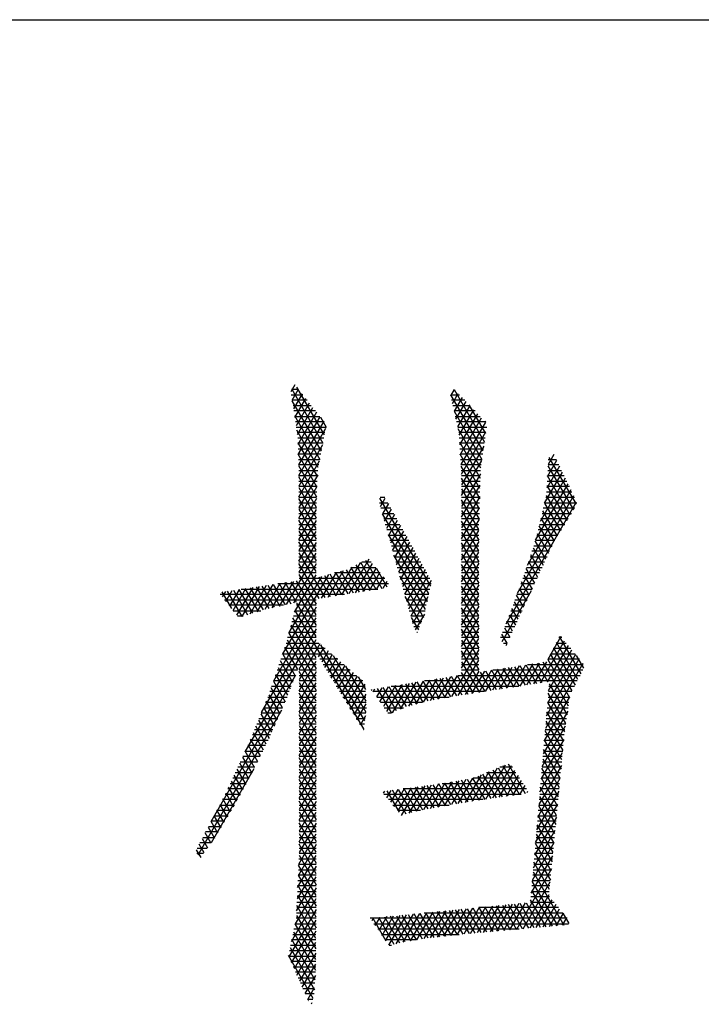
# Model space of a CAD drawing. Header units: millimetres. Extents: x 773 to 1664, y 340 to 970.
# Tile 50 of 60: x 1540 to 1550, y 956 to 970. Entities that reach past the tile are written whole.
import ezdxf

# ---------------------------------------------------------------- set-up
doc = ezdxf.new("R2010")
doc.units = ezdxf.units.MM
doc.header["$LTSCALE"] = 46.2
doc.layers.get('0').update_dxf_attribs({"linetype": 'CONTINUOUS'})
doc.layers.add('1', color=7, linetype='CONTINUOUS')

msp = doc.modelspace()

# ---------------------------------------------------------------- linework, layer by layer
at = {"linetype": 'Continuous'}
msp.add_line((772.801, 970.328), (1663.801, 970.328), dxfattribs=at)
at = {"layer": '1', "linetype": 'Continuous'}
for p, q in [((1544.207, 965.173), (1544.15, 965.075)), ((1544.624, 964.464), (1544.234, 965.138)), ((1544.156, 965.031), (1544.318, 965.031)), ((1544.259, 965.108), (1544.159, 965.108)), ((1544.162, 965.111), (1544.602, 964.349)), ((1544.168, 964.954), (1544.258, 965.109)), ((1544.308, 965.044), (1544.187, 964.833)), ((1546.457, 965.108), (1546.405, 965.018)), ((1546.407, 965.031), (1546.53, 965.031)), ((1546.865, 964.241), (1546.408, 965.033)), ((1546.43, 964.908), (1546.512, 965.05)), ((1546.453, 965.106), (1546.882, 964.363)), ((1546.457, 965.108), (1546.454, 965.108)), ((1546.567, 964.993), (1546.454, 964.798)), ((1544.378, 964.955), (1544.168, 964.955)), ((1544.58, 964.235), (1544.169, 964.946)), ((1544.18, 964.879), (1544.438, 964.879)), ((1544.205, 964.713), (1544.359, 964.98)), ((1544.41, 964.915), (1544.223, 964.592)), ((1546.603, 964.955), (1546.419, 964.955)), ((1546.436, 964.879), (1546.676, 964.879)), ((1546.479, 964.689), (1546.622, 964.936)), ((1546.676, 964.878), (1546.504, 964.579)), ((1546.9, 964.485), (1546.667, 964.888)), ((1544.498, 964.803), (1544.191, 964.803)), ((1544.201, 964.739), (1544.558, 964.12)), ((1544.203, 964.727), (1544.558, 964.727)), ((1544.242, 964.471), (1544.461, 964.851)), ((1544.511, 964.786), (1544.249, 964.331)), ((1544.253, 964.187), (1544.562, 964.722)), ((1544.566, 964.716), (1544.648, 964.574)), ((1546.749, 964.803), (1546.454, 964.803)), ((1546.454, 964.799), (1546.847, 964.119)), ((1546.471, 964.727), (1546.822, 964.727)), ((1546.523, 964.46), (1546.731, 964.821)), ((1546.786, 964.763), (1546.532, 964.323)), ((1544.618, 964.65), (1544.214, 964.65)), ((1544.613, 964.657), (1544.258, 964.042)), ((1546.893, 964.65), (1546.488, 964.65)), ((1546.54, 964.185), (1546.841, 964.706)), ((1546.895, 964.646), (1546.548, 964.047)), ((1546.889, 964.657), (1546.895, 964.645)), ((1544.226, 964.574), (1544.648, 964.574)), ((1544.536, 964.005), (1544.232, 964.532)), ((1544.631, 964.498), (1544.238, 964.498)), ((1544.26, 963.894), (1544.645, 964.561)), ((1546.505, 964.574), (1546.916, 964.574)), ((1546.829, 963.997), (1546.511, 964.549)), ((1546.902, 964.498), (1546.521, 964.498)), ((1546.557, 963.909), (1546.903, 964.509)), ((1544.246, 964.422), (1544.616, 964.422)), ((1544.248, 964.353), (1544.526, 963.871)), ((1544.601, 964.346), (1544.248, 964.346)), ((1544.598, 964.326), (1544.26, 963.742)), ((1546.526, 964.422), (1546.891, 964.422)), ((1546.529, 964.365), (1546.824, 963.855)), ((1546.88, 964.346), (1546.53, 964.346)), ((1546.874, 964.306), (1546.56, 963.761)), ((1544.251, 964.269), (1544.587, 964.269)), ((1544.572, 964.193), (1544.253, 964.193)), ((1544.518, 963.732), (1544.253, 964.192)), ((1546.535, 964.269), (1546.869, 964.269)), ((1546.819, 963.709), (1546.539, 964.194)), ((1546.858, 964.193), (1546.54, 964.193)), ((1547.861, 964.186), (1547.78, 964.046)), ((1544.255, 964.117), (1544.558, 964.117)), ((1544.543, 964.041), (1544.258, 964.041)), ((1544.258, 964.031), (1544.512, 963.59)), ((1544.261, 963.591), (1544.554, 964.098)), ((1546.544, 964.117), (1546.847, 964.117)), ((1546.836, 964.041), (1546.549, 964.041)), ((1546.55, 964.024), (1546.815, 963.564)), ((1546.56, 963.609), (1546.845, 964.102)), ((1547.943, 964.023), (1547.763, 963.711)), ((1547.772, 963.879), (1547.903, 964.106)), ((1547.779, 964.028), (1548.14, 963.405)), ((1547.934, 964.041), (1547.78, 964.041)), ((1547.784, 964.117), (1547.897, 964.117)), ((1548.181, 963.485), (1547.798, 964.148)), ((1544.26, 963.964), (1544.531, 963.964)), ((1544.527, 963.888), (1544.26, 963.888)), ((1544.528, 963.9), (1544.261, 963.439)), ((1546.553, 963.964), (1546.827, 963.964)), ((1546.824, 963.888), (1546.558, 963.888)), ((1546.825, 963.916), (1546.56, 963.456)), ((1547.73, 963.503), (1547.983, 963.94)), ((1548.094, 963.331), (1547.772, 963.889)), ((1548.007, 963.888), (1547.772, 963.888)), ((1547.776, 963.964), (1547.971, 963.964)), ((1544.51, 963.442), (1544.26, 963.874)), ((1544.26, 963.812), (1544.523, 963.812)), ((1546.811, 963.419), (1546.56, 963.854)), ((1546.56, 963.812), (1546.822, 963.812)), ((1546.56, 963.304), (1546.821, 963.756)), ((1547.604, 962.979), (1548.063, 963.773)), ((1548.023, 963.856), (1547.669, 963.243)), ((1547.765, 963.749), (1548.049, 963.257)), ((1547.768, 963.812), (1548.044, 963.812)), ((1544.519, 963.736), (1544.261, 963.736)), ((1544.261, 963.721), (1544.508, 963.293)), ((1544.261, 963.66), (1544.515, 963.66)), ((1544.262, 963.287), (1544.518, 963.731)), ((1546.82, 963.736), (1546.56, 963.736)), ((1546.56, 963.702), (1546.807, 963.273)), ((1546.56, 963.66), (1546.818, 963.66)), ((1547.347, 962.229), (1548.143, 963.607)), ((1548.103, 963.69), (1547.486, 962.622)), ((1548.003, 963.184), (1547.756, 963.611)), ((1547.76, 963.66), (1548.117, 963.66)), ((1548.081, 963.736), (1547.764, 963.736)), ((1544.512, 963.583), (1544.261, 963.583)), ((1544.506, 963.144), (1544.261, 963.568)), ((1544.261, 963.507), (1544.511, 963.507)), ((1544.512, 963.567), (1544.262, 963.136)), ((1545.399, 963.507), (1545.519, 963.507)), ((1545.402, 963.572), (1546.12, 962.329)), ((1545.476, 963.583), (1545.412, 963.583)), ((1545.414, 963.453), (1545.483, 963.572)), ((1545.526, 963.495), (1545.442, 963.35)), ((1546.816, 963.596), (1546.56, 963.152)), ((1546.816, 963.583), (1546.56, 963.583)), ((1546.803, 963.128), (1546.56, 963.55)), ((1546.56, 963.507), (1546.814, 963.507)), ((1548.177, 963.513), (1547.183, 961.792)), ((1547.731, 963.503), (1547.958, 963.11)), ((1547.732, 963.507), (1548.178, 963.507)), ((1548.154, 963.583), (1547.75, 963.583)), ((1544.51, 963.431), (1544.261, 963.431)), ((1544.262, 963.415), (1544.506, 962.991)), ((1544.262, 963.355), (1544.509, 963.355)), ((1544.263, 962.984), (1544.51, 963.411)), ((1545.561, 963.431), (1545.42, 963.431)), ((1545.441, 963.355), (1545.604, 963.355)), ((1546.096, 962.219), (1545.442, 963.352)), ((1545.471, 963.247), (1545.569, 963.417)), ((1545.612, 963.339), (1545.499, 963.144)), ((1546.56, 962.999), (1546.812, 963.436)), ((1546.812, 963.431), (1546.56, 963.431)), ((1546.56, 963.397), (1546.801, 962.979)), ((1546.56, 963.355), (1546.81, 963.355)), ((1547.695, 963.355), (1548.109, 963.355)), ((1547.912, 963.036), (1547.705, 963.395)), ((1548.156, 963.431), (1547.713, 963.431)), ((1544.508, 963.279), (1544.262, 963.279)), ((1544.506, 962.839), (1544.262, 963.261)), ((1544.262, 963.202), (1544.507, 963.202)), ((1544.507, 963.255), (1544.263, 962.833)), ((1545.646, 963.279), (1545.462, 963.279)), ((1545.483, 963.202), (1545.689, 963.202)), ((1545.528, 963.041), (1545.655, 963.262)), ((1546.807, 963.279), (1546.56, 963.279)), ((1546.807, 963.276), (1546.56, 962.847)), ((1546.801, 962.827), (1546.56, 963.245)), ((1546.56, 963.202), (1546.805, 963.202)), ((1547.659, 963.202), (1548.015, 963.202)), ((1548.062, 963.279), (1547.677, 963.279)), ((1547.679, 963.287), (1547.867, 962.963)), ((1544.506, 963.126), (1544.262, 963.126)), ((1544.263, 963.108), (1544.506, 962.686)), ((1544.263, 963.05), (1544.506, 963.05)), ((1544.264, 962.681), (1544.506, 963.1)), ((1545.731, 963.126), (1545.504, 963.126)), ((1545.523, 963.059), (1546.072, 962.108)), ((1545.525, 963.05), (1545.773, 963.05)), ((1545.699, 963.184), (1545.556, 962.938)), ((1545.585, 962.835), (1545.742, 963.107)), ((1546.803, 963.126), (1546.56, 963.126)), ((1546.56, 962.694), (1546.803, 963.116)), ((1546.56, 963.092), (1546.801, 962.675)), ((1546.56, 963.05), (1546.801, 963.05)), ((1547.622, 963.05), (1547.92, 963.05)), ((1547.628, 963.072), (1547.788, 962.794)), ((1547.968, 963.126), (1547.641, 963.126)), ((1547.827, 962.879), (1547.653, 963.18)), ((1544.506, 962.974), (1544.263, 962.974)), ((1544.506, 962.534), (1544.263, 962.955)), ((1544.506, 962.948), (1544.264, 962.529)), ((1545.816, 962.974), (1545.546, 962.974)), ((1545.785, 963.029), (1545.613, 962.732)), ((1545.642, 962.629), (1545.828, 962.952)), ((1546.801, 962.974), (1546.56, 962.974)), ((1546.801, 962.96), (1546.56, 962.542)), ((1546.801, 962.522), (1546.56, 962.94)), ((1547.749, 962.709), (1547.6, 962.967)), ((1547.873, 962.974), (1547.602, 962.974)), ((1544.086, 962.068), (1544.506, 962.795)), ((1544.263, 962.897), (1544.506, 962.897)), ((1544.506, 962.821), (1544.263, 962.821)), ((1544.263, 962.802), (1544.63, 962.167)), ((1545.568, 962.897), (1545.858, 962.897)), ((1545.901, 962.821), (1545.589, 962.821)), ((1545.871, 962.874), (1545.67, 962.526)), ((1545.699, 962.423), (1545.915, 962.796)), ((1546.56, 962.897), (1546.801, 962.897)), ((1546.801, 962.821), (1546.56, 962.821)), ((1546.56, 962.389), (1546.801, 962.807)), ((1546.56, 962.787), (1546.801, 962.37)), ((1547.671, 962.539), (1547.536, 962.773)), ((1547.801, 962.821), (1547.552, 962.821)), ((1547.568, 962.87), (1547.71, 962.624)), ((1547.577, 962.897), (1547.836, 962.897)), ((1544.506, 962.643), (1544.187, 962.09)), ((1544.264, 962.745), (1544.506, 962.745)), ((1544.506, 962.669), (1544.264, 962.669)), ((1544.549, 962.154), (1544.264, 962.648)), ((1544.87, 962.206), (1545.132, 962.66)), ((1545.248, 962.709), (1544.967, 962.221)), ((1545.064, 962.237), (1545.301, 962.647)), ((1545.354, 962.284), (1545.136, 962.662)), ((1545.282, 962.669), (1545.15, 962.669)), ((1545.204, 962.696), (1545.435, 962.297)), ((1546.048, 961.998), (1545.604, 962.767)), ((1545.61, 962.745), (1545.943, 962.745)), ((1545.986, 962.669), (1545.631, 962.669)), ((1545.958, 962.719), (1545.727, 962.32)), ((1545.756, 962.216), (1546.001, 962.641)), ((1546.56, 962.745), (1546.801, 962.745)), ((1546.801, 962.669), (1546.56, 962.669)), ((1546.801, 962.655), (1546.56, 962.237)), ((1546.801, 962.217), (1546.56, 962.635)), ((1547.73, 962.669), (1547.501, 962.669)), ((1547.504, 962.676), (1547.632, 962.455)), ((1547.527, 962.745), (1547.766, 962.745)), ((1544.032, 961.364), (1544.684, 962.494)), ((1544.201, 961.962), (1544.506, 962.49)), ((1544.264, 962.593), (1544.506, 962.593)), ((1544.506, 962.516), (1544.264, 962.516)), ((1544.264, 962.495), (1544.506, 962.077)), ((1544.788, 962.523), (1544.579, 962.159)), ((1544.676, 962.175), (1544.893, 962.551)), ((1544.871, 962.206), (1544.702, 962.499)), ((1545.412, 962.516), (1544.766, 962.516)), ((1545.008, 962.598), (1544.773, 962.19)), ((1544.778, 962.52), (1544.952, 962.219)), ((1545.032, 962.232), (1544.854, 962.541)), ((1544.93, 962.561), (1545.113, 962.245)), ((1544.998, 962.593), (1545.347, 962.593)), ((1545.193, 962.258), (1545, 962.594)), ((1545.068, 962.628), (1545.274, 962.271)), ((1545.353, 962.586), (1545.161, 962.253)), ((1545.258, 962.268), (1545.405, 962.524)), ((1545.511, 962.317), (1545.363, 962.574)), ((1545.652, 962.593), (1546.028, 962.593)), ((1546.07, 962.516), (1545.673, 962.516)), ((1546.044, 962.564), (1545.784, 962.113)), ((1546.56, 962.593), (1546.801, 962.593)), ((1546.801, 962.516), (1546.56, 962.516)), ((1546.56, 962.085), (1546.801, 962.502)), ((1547.66, 962.516), (1547.45, 962.516)), ((1547.593, 962.37), (1547.472, 962.579)), ((1547.476, 962.593), (1547.695, 962.593)), ((1543.676, 961.968), (1543.899, 962.354)), ((1543.995, 962.368), (1543.783, 962)), ((1543.884, 962.024), (1544.092, 962.383)), ((1544.073, 962.065), (1543.905, 962.355)), ((1545.527, 962.364), (1543.966, 962.364)), ((1544.188, 962.397), (1543.985, 962.046)), ((1543.986, 962.367), (1544.151, 962.082)), ((1544.229, 962.099), (1544.067, 962.379)), ((1544.58, 962.466), (1544.123, 961.674)), ((1544.149, 962.391), (1544.506, 961.772)), ((1544.506, 961.924), (1544.23, 962.403)), ((1544.265, 962.44), (1545.476, 962.44)), ((1544.71, 962.18), (1544.55, 962.458)), ((1544.626, 962.478), (1544.791, 962.193)), ((1545.458, 962.462), (1545.355, 962.284)), ((1545.452, 962.3), (1545.509, 962.398)), ((1545.685, 962.474), (1546.022, 961.889)), ((1545.694, 962.44), (1546.113, 962.44)), ((1546.128, 962.364), (1545.715, 962.364)), ((1545.813, 962.01), (1546.087, 962.486)), ((1546.131, 962.408), (1545.841, 961.907)), ((1546.56, 962.483), (1546.801, 962.065)), ((1546.56, 962.44), (1546.801, 962.44)), ((1546.801, 962.364), (1546.56, 962.364)), ((1547.59, 962.364), (1547.396, 962.364)), ((1547.515, 962.2), (1547.405, 962.39)), ((1547.423, 962.44), (1547.625, 962.44)), ((1547.439, 962.484), (1547.554, 962.285)), ((1543.175, 962.247), (1543.311, 962.012)), ((1543.226, 962.255), (1543.181, 962.177)), ((1543.232, 962.113), (1543.322, 962.269)), ((1543.463, 961.902), (1543.257, 962.259)), ((1543.418, 962.283), (1543.283, 962.048)), ((1543.334, 961.984), (1543.514, 962.297)), ((1543.338, 962.271), (1543.537, 961.925)), ((1543.611, 962.312), (1543.384, 961.92)), ((1543.612, 961.948), (1543.419, 962.283)), ((1543.45, 962.288), (1545.379, 962.288)), ((1543.462, 961.902), (1543.707, 962.326)), ((1543.5, 962.295), (1543.687, 961.971)), ((1543.803, 962.34), (1543.569, 961.935)), ((1543.762, 961.994), (1543.581, 962.307)), ((1543.662, 962.319), (1543.838, 962.014)), ((1543.917, 962.031), (1543.743, 962.331)), ((1543.824, 962.343), (1543.995, 962.048)), ((1545.736, 962.288), (1546.111, 962.288)), ((1546.801, 962.35), (1546.56, 961.932)), ((1546.801, 961.912), (1546.56, 962.33)), ((1546.56, 962.288), (1546.801, 962.288)), ((1547.13, 961.548), (1547.547, 962.27)), ((1547.368, 962.288), (1547.555, 962.288)), ((1547.371, 962.296), (1547.476, 962.116)), ((1544.905, 962.212), (1543.153, 962.212)), ((1543.214, 962.135), (1544.506, 962.135)), ((1544.506, 961.619), (1544.235, 962.088)), ((1546.095, 962.212), (1545.757, 962.212)), ((1545.986, 961.8), (1545.765, 962.182)), ((1545.778, 962.135), (1546.078, 962.135)), ((1545.87, 961.804), (1546.088, 962.183)), ((1546.801, 962.212), (1546.56, 962.212)), ((1546.56, 961.78), (1546.801, 962.198)), ((1546.56, 962.178), (1546.801, 961.76)), ((1546.56, 962.135), (1546.801, 962.135)), ((1547.304, 962.108), (1547.398, 961.946)), ((1547.313, 962.135), (1547.485, 962.135)), ((1547.437, 962.031), (1547.337, 962.202)), ((1547.52, 962.212), (1547.341, 962.212)), ((1544.047, 962.059), (1543.274, 962.059)), ((1543.334, 961.983), (1543.727, 961.983)), ((1544.506, 962.033), (1543.903, 960.988)), ((1544.207, 961.985), (1545.178, 960.304)), ((1544.207, 961.983), (1544.506, 961.983)), ((1544.506, 962.059), (1544.227, 962.059)), ((1546.061, 962.059), (1545.799, 962.059)), ((1545.82, 961.983), (1546.044, 961.983)), ((1546.034, 961.936), (1545.905, 961.713)), ((1546.801, 962.059), (1546.56, 962.059)), ((1546.801, 962.045), (1546.56, 961.627)), ((1546.801, 961.608), (1546.56, 962.025)), ((1546.56, 961.983), (1546.801, 961.983)), ((1547.256, 961.983), (1547.414, 961.983)), ((1547.358, 961.861), (1547.269, 962.016)), ((1547.45, 962.059), (1547.286, 962.059)), ((1543.477, 961.907), (1543.395, 961.907)), ((1543.734, 960.544), (1544.506, 961.881)), ((1544.165, 961.83), (1544.506, 961.83)), ((1544.506, 961.315), (1544.179, 961.881)), ((1544.506, 961.907), (1544.186, 961.907)), ((1546.027, 961.907), (1545.841, 961.907)), ((1545.846, 961.889), (1545.949, 961.711)), ((1545.862, 961.83), (1545.998, 961.83)), ((1546.801, 961.907), (1546.56, 961.907)), ((1546.56, 961.475), (1546.801, 961.893)), ((1546.56, 961.873), (1546.801, 961.455)), ((1546.56, 961.83), (1546.801, 961.83)), ((1547.198, 961.83), (1547.344, 961.83)), ((1547.28, 961.692), (1547.199, 961.833)), ((1547.379, 961.907), (1547.227, 961.907)), ((1547.234, 961.925), (1547.319, 961.777)), ((1544.506, 961.728), (1543.502, 959.989)), ((1544.506, 961.01), (1544.123, 961.674)), ((1544.124, 961.678), (1544.506, 961.678)), ((1544.506, 961.754), (1544.144, 961.754)), ((1544.151, 961.777), (1544.506, 961.162)), ((1545.967, 961.754), (1545.884, 961.754)), ((1545.93, 961.678), (1545.936, 961.678)), ((1546.801, 961.754), (1546.56, 961.754)), ((1546.801, 961.74), (1546.56, 961.322)), ((1546.801, 961.303), (1546.56, 961.721)), ((1546.56, 961.678), (1546.801, 961.678)), ((1547.139, 961.678), (1547.274, 961.678)), ((1547.163, 961.742), (1547.241, 961.607)), ((1547.309, 961.754), (1547.168, 961.754)), ((1544.082, 961.526), (1544.546, 961.526)), ((1544.095, 961.57), (1544.506, 960.857)), ((1544.506, 961.602), (1544.103, 961.602)), ((1544.265, 961.158), (1544.506, 961.576)), ((1546.801, 961.602), (1546.56, 961.602)), ((1546.56, 961.17), (1546.801, 961.588)), ((1546.56, 961.568), (1546.801, 961.15)), ((1546.56, 961.526), (1546.801, 961.526)), ((1547.239, 961.602), (1547.109, 961.602)), ((1547.202, 961.522), (1547.128, 961.65)), ((1547.15, 961.526), (1547.204, 961.526)), ((1547.673, 960.964), (1548.014, 961.555)), ((1547.962, 961.618), (1547.775, 961.294)), ((1547.893, 961.526), (1548.038, 961.526)), ((1548.202, 961.009), (1547.898, 961.536)), ((1547.976, 961.602), (1547.931, 961.602)), ((1547.939, 961.617), (1548.244, 961.09)), ((1544.635, 961.449), (1544.061, 961.449)), ((1544.247, 961.153), (1544.066, 961.466)), ((1544.559, 961.515), (1544.265, 961.006)), ((1544.539, 961.329), (1544.618, 961.464)), ((1545.194, 960.428), (1544.574, 961.502)), ((1544.676, 961.414), (1544.585, 961.255)), ((1546.801, 961.435), (1546.416, 960.769)), ((1546.801, 961.449), (1546.56, 961.449)), ((1546.891, 960.842), (1546.56, 961.416)), ((1547.199, 961.515), (1547.183, 961.488)), ((1548.066, 961.492), (1547.769, 960.979)), ((1547.788, 960.858), (1548.117, 961.429)), ((1548.101, 961.449), (1547.854, 961.449)), ((1547.857, 961.455), (1548.161, 960.929)), ((1544.177, 960.97), (1544.001, 961.275)), ((1544.506, 961.297), (1544.009, 961.297)), ((1544.034, 961.37), (1544.212, 961.062)), ((1544.035, 961.373), (1544.506, 961.373)), ((1544.265, 960.853), (1544.506, 961.271)), ((1544.512, 961.373), (1544.723, 961.373)), ((1544.812, 961.297), (1544.559, 961.297)), ((1544.63, 961.181), (1544.735, 961.363)), ((1544.794, 961.312), (1544.675, 961.107)), ((1544.72, 961.032), (1544.853, 961.262)), ((1544.749, 961.351), (1545.21, 960.552)), ((1546.513, 960.784), (1546.801, 961.283)), ((1546.56, 961.373), (1546.801, 961.373)), ((1546.801, 961.297), (1546.56, 961.297)), ((1546.56, 961.263), (1546.81, 960.83)), ((1547.479, 960.934), (1547.66, 961.247)), ((1547.757, 961.262), (1547.576, 960.949)), ((1547.628, 961.242), (1547.779, 960.98)), ((1548.067, 960.634), (1547.709, 961.255)), ((1547.757, 960.5), (1548.221, 961.303)), ((1548.169, 961.366), (1547.772, 960.679)), ((1547.775, 961.293), (1548.085, 960.755)), ((1548.225, 961.297), (1547.777, 961.297)), ((1547.815, 961.373), (1548.163, 961.373)), ((1548.119, 960.849), (1547.816, 961.374)), ((1548.285, 961.171), (1548.181, 961.352)), ((1544.244, 961.145), (1543.956, 961.145)), ((1543.968, 961.179), (1544.141, 960.879)), ((1543.982, 961.221), (1544.506, 961.221)), ((1544.506, 961.145), (1544.265, 961.145)), ((1544.506, 960.705), (1544.265, 961.123)), ((1544.506, 961.119), (1544.265, 960.701)), ((1544.605, 961.221), (1544.9, 961.221)), ((1544.988, 961.145), (1544.652, 961.145)), ((1544.911, 961.211), (1544.765, 960.958)), ((1544.811, 960.884), (1544.97, 961.16)), ((1545.029, 961.11), (1544.856, 960.81)), ((1545.211, 960.703), (1544.924, 961.2)), ((1546.56, 961.221), (1546.801, 961.221)), ((1546.801, 961.145), (1546.56, 961.145)), ((1546.729, 960.817), (1546.56, 961.111)), ((1546.801, 961.131), (1546.609, 960.799)), ((1546.706, 960.814), (1546.887, 961.127)), ((1546.983, 961.142), (1546.803, 960.829)), ((1546.82, 961.117), (1546.971, 960.855)), ((1546.899, 960.844), (1547.08, 961.157)), ((1547.052, 960.867), (1546.901, 961.129)), ((1546.982, 961.142), (1547.133, 960.88)), ((1547.177, 961.172), (1546.996, 960.859)), ((1548.272, 961.145), (1547, 961.145)), ((1547.214, 960.893), (1547.063, 961.154)), ((1547.093, 960.874), (1547.274, 961.187)), ((1547.143, 961.167), (1547.295, 960.905)), ((1547.37, 961.202), (1547.189, 960.889)), ((1547.375, 960.918), (1547.224, 961.179)), ((1547.286, 960.904), (1547.467, 961.217)), ((1547.305, 961.192), (1547.456, 960.93)), ((1547.564, 961.232), (1547.383, 960.919)), ((1547.537, 960.943), (1547.386, 961.204)), ((1547.466, 961.217), (1547.618, 960.955)), ((1547.49, 961.221), (1548.278, 961.221)), ((1547.698, 960.968), (1547.547, 961.23)), ((1548.27, 961.236), (1547.742, 960.321)), ((1543.024, 959.008), (1544.218, 961.078)), ((1543.903, 960.988), (1544.07, 960.697)), ((1544.185, 960.992), (1543.904, 960.992)), ((1543.93, 961.068), (1544.215, 961.068)), ((1544.106, 960.788), (1543.935, 961.084)), ((1544.265, 961.068), (1544.506, 961.068)), ((1544.506, 960.992), (1544.265, 960.992)), ((1544.265, 960.97), (1544.506, 960.552)), ((1544.265, 960.548), (1544.506, 960.966)), ((1544.698, 961.068), (1545.077, 961.068)), ((1545.165, 960.992), (1544.745, 960.992)), ((1544.901, 960.736), (1545.088, 961.059)), ((1545.146, 961.008), (1544.946, 960.662)), ((1545.1, 961.049), (1545.202, 960.871)), ((1545.698, 960.592), (1545.918, 960.973)), ((1546.015, 960.988), (1545.811, 960.636)), ((1545.853, 960.963), (1546.011, 960.689)), ((1545.915, 960.663), (1546.112, 961.004)), ((1546.088, 960.709), (1545.934, 960.976)), ((1546.014, 960.988), (1546.167, 960.725)), ((1546.209, 961.02), (1546.019, 960.691)), ((1548.193, 960.992), (1546.038, 960.992)), ((1546.246, 960.739), (1546.095, 961.001)), ((1546.122, 960.716), (1546.306, 961.035)), ((1546.175, 961.014), (1546.326, 960.754)), ((1546.403, 961.051), (1546.22, 960.735)), ((1546.406, 960.767), (1546.256, 961.027)), ((1546.319, 960.753), (1546.5, 961.067)), ((1546.336, 961.04), (1546.487, 960.78)), ((1546.568, 960.792), (1546.417, 961.053)), ((1546.497, 961.066), (1546.648, 960.805)), ((1546.51, 961.068), (1548.233, 961.068)), ((1544.126, 960.84), (1543.852, 960.84)), ((1544.032, 960.611), (1543.87, 960.892)), ((1543.878, 960.916), (1544.156, 960.916)), ((1544.265, 960.916), (1544.506, 960.916)), ((1544.506, 960.84), (1544.265, 960.84)), ((1544.791, 960.916), (1545.2, 960.916)), ((1545.204, 960.84), (1544.838, 960.84)), ((1544.992, 960.588), (1545.198, 960.946)), ((1545.299, 960.856), (1545.29, 960.872)), ((1546.874, 960.84), (1545.31, 960.84)), ((1545.312, 960.837), (1545.336, 960.879)), ((1545.433, 960.895), (1545.359, 960.767)), ((1545.37, 960.885), (1545.571, 960.536)), ((1545.407, 960.698), (1545.53, 960.91)), ((1545.642, 960.567), (1545.451, 960.898)), ((1545.627, 960.926), (1545.455, 960.628)), ((1545.502, 960.558), (1545.724, 960.942)), ((1545.531, 960.911), (1545.712, 960.598)), ((1545.565, 960.916), (1547.365, 960.916)), ((1545.821, 960.957), (1545.58, 960.54)), ((1545.782, 960.628), (1545.612, 960.924)), ((1545.692, 960.937), (1545.859, 960.648)), ((1545.935, 960.669), (1545.773, 960.95)), ((1548.114, 960.84), (1547.786, 960.84)), ((1547.793, 960.916), (1548.154, 960.916)), ((1547.796, 960.952), (1548.049, 960.513)), ((1544.066, 960.687), (1543.793, 960.687)), ((1543.956, 960.438), (1543.801, 960.707)), ((1543.824, 960.764), (1544.097, 960.764)), ((1543.837, 960.797), (1543.994, 960.525)), ((1544.506, 960.4), (1544.265, 960.818)), ((1544.506, 960.814), (1544.265, 960.396)), ((1544.265, 960.764), (1544.506, 960.764)), ((1544.506, 960.687), (1544.265, 960.687)), ((1544.884, 960.764), (1545.208, 960.764)), ((1545.212, 960.687), (1544.931, 960.687)), ((1545.206, 960.806), (1545.037, 960.514)), ((1545.362, 960.764), (1546.382, 960.764)), ((1546.006, 960.687), (1545.414, 960.687)), ((1547.726, 960.142), (1548.087, 960.768)), ((1548.075, 960.687), (1547.773, 960.687)), ((1547.773, 960.686), (1548.013, 960.27)), ((1547.78, 960.764), (1548.087, 960.764)), ((1548.031, 960.392), (1547.784, 960.819)), ((1544.017, 960.577), (1542.835, 958.53)), ((1543.762, 960.611), (1544.032, 960.611)), ((1543.764, 960.618), (1543.918, 960.352)), ((1544.265, 960.666), (1544.506, 960.248)), ((1544.265, 960.244), (1544.506, 960.661)), ((1544.265, 960.611), (1544.506, 960.611)), ((1544.977, 960.611), (1545.216, 960.611)), ((1545.082, 960.44), (1545.213, 960.667)), ((1545.466, 960.611), (1545.741, 960.611)), ((1548.057, 960.562), (1547.711, 959.963)), ((1548.001, 960.139), (1547.762, 960.553)), ((1547.766, 960.611), (1548.064, 960.611)), ((1543.691, 960.439), (1543.841, 960.18)), ((1543.699, 960.459), (1543.965, 960.459)), ((1543.88, 960.266), (1543.728, 960.528)), ((1543.999, 960.535), (1543.73, 960.535)), ((1544.506, 960.535), (1544.265, 960.535)), ((1544.506, 960.095), (1544.265, 960.513)), ((1544.506, 960.509), (1544.265, 960.091)), ((1544.265, 960.459), (1544.506, 960.459)), ((1545.208, 960.535), (1545.024, 960.535)), ((1545.07, 960.459), (1545.198, 960.459)), ((1545.203, 960.497), (1545.127, 960.366)), ((1545.569, 960.535), (1545.518, 960.535)), ((1547.75, 960.421), (1547.988, 960.009)), ((1547.753, 960.459), (1548.041, 960.459)), ((1548.053, 960.535), (1547.76, 960.535)), ((1543.637, 960.306), (1543.897, 960.306)), ((1543.8, 960.098), (1543.655, 960.35)), ((1543.931, 960.382), (1543.668, 960.382)), ((1544.506, 960.382), (1544.265, 960.382)), ((1544.265, 960.361), (1544.506, 959.943)), ((1544.265, 959.939), (1544.506, 960.357)), ((1544.265, 960.306), (1544.506, 960.306)), ((1545.188, 960.382), (1545.117, 960.382)), ((1545.175, 960.306), (1545.178, 960.306)), ((1547.696, 959.784), (1548.026, 960.356)), ((1547.976, 959.878), (1547.739, 960.288)), ((1547.74, 960.306), (1548.018, 960.306)), ((1548.03, 960.382), (1547.747, 960.382)), ((1543.575, 960.154), (1543.828, 960.154)), ((1543.719, 959.934), (1543.582, 960.171)), ((1543.864, 960.23), (1543.606, 960.23)), ((1543.618, 960.261), (1543.76, 960.016)), ((1544.506, 960.23), (1544.265, 960.23)), ((1544.506, 959.79), (1544.265, 960.208)), ((1544.506, 960.204), (1544.265, 959.786)), ((1544.265, 960.154), (1544.506, 960.154)), ((1548.003, 960.164), (1547.68, 959.605)), ((1547.727, 960.155), (1547.963, 959.747)), ((1547.727, 960.154), (1548.002, 960.154)), ((1548.009, 960.23), (1547.734, 960.23)), ((1543.638, 959.77), (1543.506, 959.998)), ((1543.508, 960.001), (1543.752, 960.001)), ((1543.79, 960.078), (1543.543, 960.078)), ((1543.545, 960.082), (1543.678, 959.852)), ((1544.506, 960.078), (1544.265, 960.078)), ((1544.265, 960.056), (1544.506, 959.638)), ((1544.265, 959.634), (1544.506, 960.052)), ((1544.265, 960.001), (1544.506, 960.001)), ((1547.714, 960.001), (1547.987, 960.001)), ((1547.951, 959.616), (1547.716, 960.022)), ((1547.995, 960.078), (1547.721, 960.078)), ((1543.436, 959.849), (1543.677, 959.849)), ((1543.467, 959.914), (1543.597, 959.688)), ((1543.715, 959.925), (1543.472, 959.925)), ((1544.506, 959.925), (1544.265, 959.925)), ((1544.506, 959.486), (1544.265, 959.903)), ((1544.506, 959.899), (1544.265, 959.481)), ((1544.265, 959.849), (1544.506, 959.849)), ((1547.665, 959.426), (1547.985, 959.981)), ((1547.701, 959.849), (1547.973, 959.849)), ((1547.705, 959.89), (1547.938, 959.486)), ((1547.98, 959.925), (1547.708, 959.925)), ((1543.028, 958.711), (1543.631, 959.755)), ((1543.388, 959.746), (1543.512, 959.53)), ((1543.639, 959.773), (1543.4, 959.773)), ((1543.555, 959.609), (1543.427, 959.83)), ((1544.506, 959.773), (1544.265, 959.773)), ((1544.265, 959.751), (1544.506, 959.333)), ((1544.265, 959.329), (1544.506, 959.747)), ((1546.707, 959.291), (1546.95, 959.711)), ((1547.064, 959.758), (1546.804, 959.307)), ((1546.9, 959.321), (1547.179, 959.805)), ((1547.261, 959.794), (1546.996, 959.334)), ((1547.215, 959.365), (1547.003, 959.733)), ((1547.074, 959.762), (1547.297, 959.377)), ((1547.092, 959.348), (1547.309, 959.724)), ((1547.276, 959.773), (1547.101, 959.773)), ((1547.378, 959.388), (1547.146, 959.791)), ((1547.217, 959.82), (1547.459, 959.4)), ((1547.968, 959.799), (1547.65, 959.247)), ((1547.926, 959.355), (1547.693, 959.757)), ((1547.965, 959.773), (1547.695, 959.773)), ((1543.309, 959.577), (1543.427, 959.373)), ((1543.561, 959.62), (1543.329, 959.62)), ((1543.47, 959.451), (1543.348, 959.661)), ((1543.365, 959.697), (1543.602, 959.697)), ((1544.265, 959.697), (1544.506, 959.697)), ((1544.506, 959.62), (1544.265, 959.62)), ((1544.506, 959.181), (1544.265, 959.599)), ((1544.506, 959.594), (1544.265, 959.177)), ((1546.319, 959.229), (1546.523, 959.582)), ((1546.621, 959.599), (1546.416, 959.245)), ((1546.479, 959.575), (1546.648, 959.282)), ((1546.513, 959.26), (1546.72, 959.618)), ((1546.728, 959.295), (1546.559, 959.588)), ((1546.835, 959.665), (1546.61, 959.276)), ((1546.639, 959.602), (1546.809, 959.308)), ((1546.89, 959.319), (1546.718, 959.617)), ((1547.379, 959.62), (1546.725, 959.62)), ((1546.789, 959.646), (1546.971, 959.331)), ((1547.053, 959.342), (1546.86, 959.675)), ((1546.913, 959.697), (1547.327, 959.697)), ((1546.932, 959.704), (1547.134, 959.354)), ((1547.356, 959.654), (1547.188, 959.361)), ((1547.283, 959.375), (1547.404, 959.584)), ((1547.634, 959.069), (1547.951, 959.616)), ((1547.682, 959.624), (1547.913, 959.224)), ((1547.951, 959.62), (1547.682, 959.62)), ((1547.688, 959.697), (1547.958, 959.697)), ((1543.479, 959.468), (1543.258, 959.468)), ((1543.385, 959.294), (1543.27, 959.493)), ((1543.293, 959.544), (1543.52, 959.544)), ((1544.265, 959.544), (1544.506, 959.544)), ((1544.506, 959.468), (1544.265, 959.468)), ((1544.265, 959.446), (1544.506, 959.028)), ((1544.265, 959.024), (1544.506, 959.442)), ((1545.469, 959.433), (1545.452, 959.404)), ((1545.502, 959.437), (1545.676, 959.136)), ((1545.504, 959.341), (1545.564, 959.445)), ((1545.659, 959.458), (1545.556, 959.279)), ((1545.778, 959.111), (1545.584, 959.448)), ((1545.608, 959.217), (1545.754, 959.47)), ((1545.849, 959.483), (1545.66, 959.155)), ((1545.666, 959.458), (1545.854, 959.132)), ((1545.712, 959.093), (1545.945, 959.495)), ((1547.478, 959.468), (1545.737, 959.468)), ((1545.93, 959.153), (1545.747, 959.469)), ((1546.041, 959.509), (1545.817, 959.122)), ((1545.829, 959.48), (1546.009, 959.169)), ((1546.088, 959.184), (1545.911, 959.491)), ((1545.922, 959.151), (1546.137, 959.523)), ((1545.993, 959.502), (1546.167, 959.2)), ((1546.233, 959.537), (1546.022, 959.171)), ((1546.246, 959.215), (1546.074, 959.514)), ((1546.121, 959.191), (1546.329, 959.551)), ((1546.155, 959.525), (1546.326, 959.23)), ((1546.425, 959.566), (1546.22, 959.21)), ((1546.406, 959.243), (1546.236, 959.537)), ((1546.283, 959.544), (1547.431, 959.544)), ((1546.317, 959.549), (1546.487, 959.256)), ((1546.567, 959.269), (1546.398, 959.561)), ((1547.452, 959.514), (1547.379, 959.389)), ((1547.484, 959.417), (1547.494, 959.436)), ((1547.933, 959.433), (1547.619, 958.889)), ((1547.936, 959.468), (1547.669, 959.468)), ((1547.901, 959.093), (1547.671, 959.492)), ((1547.675, 959.544), (1547.944, 959.544)), ((1543.396, 959.315), (1543.184, 959.315)), ((1543.297, 959.14), (1543.19, 959.326)), ((1543.222, 959.392), (1543.437, 959.392)), ((1543.23, 959.409), (1543.342, 959.215)), ((1544.265, 959.392), (1544.506, 959.392)), ((1544.506, 959.315), (1544.265, 959.315)), ((1544.506, 958.876), (1544.265, 959.294)), ((1545.462, 959.392), (1547.402, 959.392)), ((1546.863, 959.315), (1545.526, 959.315)), ((1547.922, 959.315), (1547.656, 959.315)), ((1547.659, 959.359), (1547.888, 958.962)), ((1547.662, 959.392), (1547.929, 959.392)), ((1543.311, 959.163), (1543.105, 959.163)), ((1543.207, 958.992), (1543.106, 959.166)), ((1543.144, 959.239), (1543.355, 959.239)), ((1543.148, 959.246), (1543.252, 959.066)), ((1544.506, 959.29), (1544.265, 958.872)), ((1544.265, 959.239), (1544.506, 959.239)), ((1544.506, 959.163), (1544.265, 959.163)), ((1545.589, 959.239), (1546.383, 959.239)), ((1545.98, 959.163), (1545.653, 959.163)), ((1547.604, 958.71), (1547.916, 959.251)), ((1547.907, 959.163), (1547.642, 959.163)), ((1547.876, 958.832), (1547.648, 959.226)), ((1547.649, 959.239), (1547.915, 959.239)), ((1543.064, 959.086), (1543.162, 958.917)), ((1543.065, 959.087), (1543.265, 959.087)), ((1544.265, 959.141), (1544.506, 958.723)), ((1544.265, 958.719), (1544.506, 959.137)), ((1544.265, 959.087), (1544.506, 959.087)), ((1547.898, 959.068), (1547.588, 958.532)), ((1547.636, 959.093), (1547.863, 958.701)), ((1547.636, 959.087), (1547.9, 959.087)), ((1542.981, 958.927), (1543.07, 958.771)), ((1542.985, 958.934), (1543.172, 958.934)), ((1543.117, 958.843), (1543.023, 959.006)), ((1543.219, 959.011), (1543.025, 959.011)), ((1544.506, 959.011), (1544.265, 959.011)), ((1544.506, 958.571), (1544.265, 958.989)), ((1544.506, 958.985), (1544.265, 958.567)), ((1544.265, 958.934), (1544.506, 958.934)), ((1547.573, 958.353), (1547.881, 958.885)), ((1547.623, 958.934), (1547.885, 958.934)), ((1547.851, 958.57), (1547.625, 958.961)), ((1547.893, 959.011), (1547.629, 959.011)), ((1542.897, 958.767), (1542.973, 958.634)), ((1542.905, 958.782), (1543.078, 958.782)), ((1543.022, 958.703), (1542.939, 958.847)), ((1543.126, 958.858), (1542.945, 958.858)), ((1544.26, 958.406), (1544.506, 958.832)), ((1544.506, 958.858), (1544.265, 958.858)), ((1544.265, 958.836), (1544.506, 958.419)), ((1544.265, 958.782), (1544.506, 958.782)), ((1547.61, 958.782), (1547.871, 958.782)), ((1547.614, 958.828), (1547.838, 958.439)), ((1547.878, 958.858), (1547.616, 958.858)), ((1542.813, 958.607), (1542.877, 958.497)), ((1542.825, 958.63), (1542.97, 958.63)), ((1542.925, 958.566), (1542.855, 958.687)), ((1543.024, 958.706), (1542.865, 958.706)), ((1544.506, 958.68), (1544.253, 958.241)), ((1544.506, 958.706), (1544.265, 958.706)), ((1544.506, 958.266), (1544.265, 958.684)), ((1544.265, 958.63), (1544.506, 958.63)), ((1547.863, 958.703), (1547.558, 958.174)), ((1547.597, 958.63), (1547.856, 958.63)), ((1547.826, 958.309), (1547.602, 958.695)), ((1547.864, 958.706), (1547.603, 958.706)), ((1542.916, 958.553), (1542.823, 958.553)), ((1544.245, 958.076), (1544.506, 958.527)), ((1544.263, 958.477), (1544.506, 958.477)), ((1544.506, 958.553), (1544.265, 958.553)), ((1544.265, 958.532), (1544.506, 958.114)), ((1547.542, 957.995), (1547.846, 958.52)), ((1547.584, 958.477), (1547.842, 958.477)), ((1547.849, 958.553), (1547.59, 958.553)), ((1547.591, 958.562), (1547.813, 958.178)), ((1544.506, 958.375), (1544.238, 957.912)), ((1544.256, 958.325), (1544.506, 958.325)), ((1544.506, 958.401), (1544.259, 958.401)), ((1544.506, 957.961), (1544.259, 958.389)), ((1547.828, 958.337), (1547.335, 957.483)), ((1547.571, 958.325), (1547.827, 958.325)), ((1547.834, 958.401), (1547.577, 958.401)), ((1547.801, 958.047), (1547.58, 958.43)), ((1544.231, 957.747), (1544.506, 958.223)), ((1544.506, 958.249), (1544.253, 958.249)), ((1544.253, 958.247), (1544.506, 957.809)), ((1547.82, 958.249), (1547.564, 958.249)), ((1547.568, 958.297), (1548.004, 957.543)), ((1544.506, 958.07), (1544.206, 957.551)), ((1544.506, 958.096), (1544.246, 958.096)), ((1544.506, 957.656), (1544.247, 958.106)), ((1544.25, 958.172), (1544.506, 958.172)), ((1547.428, 957.491), (1547.811, 958.155)), ((1547.805, 958.096), (1547.551, 958.096)), ((1547.92, 957.536), (1547.557, 958.164)), ((1547.558, 958.172), (1547.812, 958.172)), ((1544.157, 957.313), (1544.506, 957.918)), ((1544.506, 957.944), (1544.24, 957.944)), ((1544.241, 957.964), (1544.505, 957.506)), ((1544.243, 958.02), (1544.506, 958.02)), ((1547.793, 957.972), (1547.521, 957.5)), ((1547.802, 957.944), (1547.538, 957.944)), ((1547.545, 958.032), (1547.836, 957.528)), ((1547.545, 958.02), (1547.798, 958.02)), ((1544.506, 957.765), (1544.12, 957.097)), ((1544.506, 957.791), (1544.233, 957.791)), ((1544.503, 957.356), (1544.234, 957.822)), ((1544.236, 957.867), (1544.506, 957.867)), ((1546.31, 957.385), (1546.529, 957.764)), ((1546.623, 957.773), (1546.405, 957.396)), ((1546.499, 957.407), (1546.716, 957.782)), ((1546.749, 957.43), (1546.554, 957.767)), ((1546.809, 957.792), (1546.592, 957.416)), ((1546.638, 957.775), (1546.832, 957.438)), ((1546.685, 957.424), (1546.903, 957.801)), ((1546.916, 957.445), (1546.721, 957.783)), ((1546.996, 957.81), (1546.778, 957.433)), ((1547.928, 957.791), (1546.804, 957.791)), ((1546.804, 957.791), (1547, 957.453)), ((1546.871, 957.441), (1547.089, 957.819)), ((1547.083, 957.46), (1546.888, 957.799)), ((1547.183, 957.829), (1546.964, 957.45)), ((1546.971, 957.808), (1547.167, 957.468)), ((1547.251, 957.475), (1547.054, 957.816)), ((1547.057, 957.458), (1547.276, 957.838)), ((1547.137, 957.824), (1547.334, 957.483)), ((1547.369, 957.847), (1547.149, 957.466)), ((1547.418, 957.49), (1547.22, 957.832)), ((1547.242, 957.475), (1547.463, 957.856)), ((1547.304, 957.841), (1547.502, 957.498)), ((1547.585, 957.505), (1547.387, 957.849)), ((1547.47, 957.857), (1547.669, 957.513)), ((1547.531, 957.867), (1547.865, 957.867)), ((1547.752, 957.52), (1547.534, 957.899)), ((1547.614, 957.508), (1547.839, 957.899)), ((1547.891, 957.836), (1547.706, 957.516)), ((1547.799, 957.525), (1547.943, 957.774)), ((1544.506, 957.639), (1544.224, 957.639)), ((1544.228, 957.68), (1544.502, 957.206)), ((1544.23, 957.715), (1544.506, 957.715)), ((1548.052, 957.639), (1545.269, 957.639)), ((1545.316, 957.644), (1545.293, 957.605)), ((1545.306, 957.643), (1545.491, 957.321)), ((1545.341, 957.536), (1545.409, 957.653)), ((1545.609, 957.27), (1545.389, 957.651)), ((1545.503, 957.663), (1545.39, 957.467)), ((1545.438, 957.398), (1545.596, 957.672)), ((1545.472, 957.66), (1545.684, 957.293)), ((1545.689, 957.681), (1545.486, 957.329)), ((1545.534, 957.26), (1545.783, 957.69)), ((1545.763, 957.308), (1545.555, 957.668)), ((1545.876, 957.7), (1545.632, 957.277)), ((1545.639, 957.676), (1545.844, 957.321)), ((1545.924, 957.334), (1545.722, 957.684)), ((1545.735, 957.303), (1545.969, 957.709)), ((1545.805, 957.693), (1546.004, 957.348)), ((1546.063, 957.718), (1545.832, 957.319)), ((1546.086, 957.358), (1545.888, 957.701)), ((1545.93, 957.335), (1546.156, 957.727)), ((1545.972, 957.709), (1546.169, 957.368)), ((1546.249, 957.736), (1546.027, 957.351)), ((1546.033, 957.715), (1547.991, 957.715)), ((1546.251, 957.378), (1546.055, 957.717)), ((1546.121, 957.362), (1546.343, 957.746)), ((1546.138, 957.725), (1546.333, 957.387)), ((1546.436, 957.755), (1546.216, 957.373)), ((1546.416, 957.397), (1546.221, 957.734)), ((1546.305, 957.742), (1546.498, 957.407)), ((1546.581, 957.415), (1546.388, 957.75)), ((1546.471, 957.758), (1546.665, 957.423)), ((1547.995, 957.711), (1547.892, 957.533)), ((1547.985, 957.541), (1548.047, 957.648)), ((1548.078, 957.567), (1547.994, 957.712)), ((1544.158, 957.011), (1544.506, 957.612)), ((1544.504, 957.486), (1544.193, 957.486)), ((1544.208, 957.563), (1544.505, 957.563)), ((1544.501, 957.056), (1544.208, 957.562)), ((1545.323, 957.563), (1548.07, 957.563)), ((1547.374, 957.486), (1545.376, 957.486)), ((1544.177, 957.41), (1544.504, 957.41)), ((1544.185, 957.45), (1544.499, 956.906)), ((1544.504, 957.457), (1544.196, 956.924)), ((1545.429, 957.41), (1546.527, 957.41)), ((1544.139, 957.225), (1544.483, 956.629)), ((1544.146, 957.258), (1544.502, 957.258)), ((1544.503, 957.334), (1544.161, 957.334)), ((1544.491, 956.767), (1544.162, 957.338)), ((1544.235, 956.838), (1544.503, 957.303)), ((1545.922, 957.334), (1545.483, 957.334)), ((1545.536, 957.258), (1545.572, 957.258)), ((1544.464, 956.509), (1544.116, 957.113)), ((1544.116, 957.105), (1544.501, 957.105)), ((1544.502, 957.182), (1544.13, 957.182)), ((1544.502, 957.148), (1544.273, 956.752)), ((1544.5, 957.029), (1544.15, 957.029)), ((1544.184, 956.953), (1544.5, 956.953)), ((1544.311, 956.665), (1544.5, 956.993)), ((1544.497, 956.877), (1544.217, 956.877)), ((1544.251, 956.8), (1544.493, 956.8)), ((1544.495, 956.832), (1544.349, 956.579)), ((1544.489, 956.724), (1544.285, 956.724)), ((1544.387, 956.493), (1544.485, 956.663)), ((1544.319, 956.648), (1544.484, 956.648)), ((1544.48, 956.572), (1544.352, 956.572)), ((1544.386, 956.496), (1544.461, 956.496)), ((1544.393, 956.481), (1544.398, 956.472)), ((1544.447, 956.444), (1544.436, 956.425))]:
    msp.add_line(p, q, dxfattribs=at)

doc.saveas('drawing.dxf')
